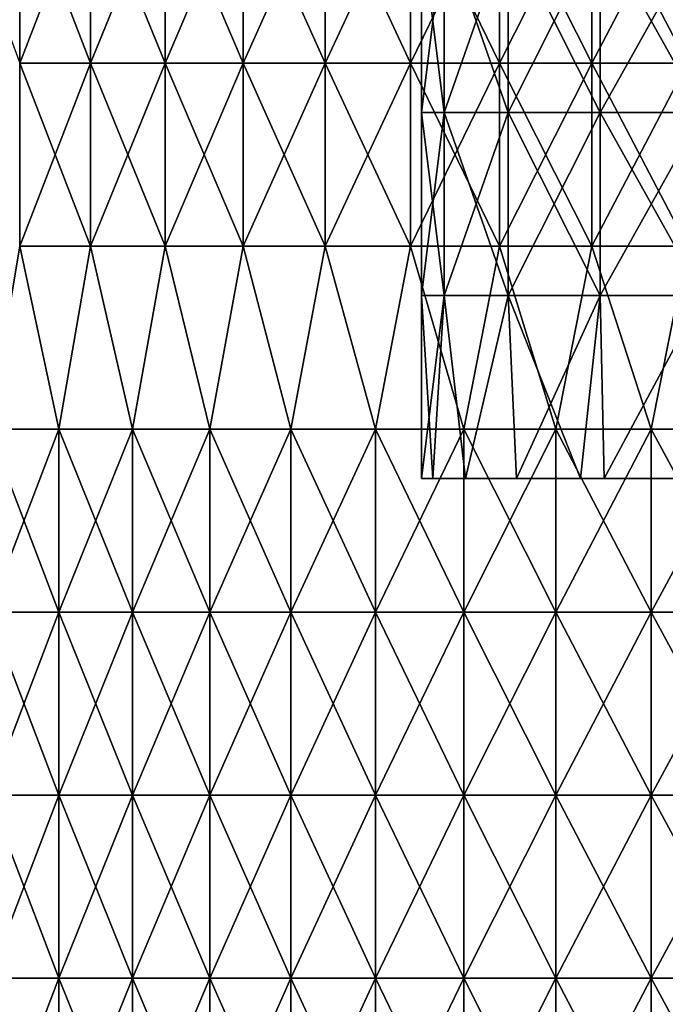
# Model space of a CAD drawing. Header units: inches. Extents: x -4.75 to 4.5, y 0 to 1.88.
# Tile 19 of 256: x -3.29 to -3.01, y 0.43 to 0.86. Entities that reach past the tile are written whole.
import ezdxf

# ---------------------------------------------------------------- set-up
doc = ezdxf.new("R2010")
doc.units = ezdxf.units.IN
doc.header["$LTSCALE"] = 101.851852
doc.header["$MEASUREMENT"] = 0
for name, color, linetype in [('12', 7, 'CONTINUOUS'), ('21', 7, 'CONTINUOUS'), ('71', 7, 'CONTINUOUS'), ('72', 7, 'CONTINUOUS')]:
    doc.layers.add(name, color=color, linetype=linetype)

msp = doc.modelspace()

# ---------------------------------------------------------------- linework, layer by layer
at = {"layer": '12', "color": 13, "linetype": 'Continuous', "true_color": 0xd67263}
for points in [[(-3.29302, 0.92278, 1.3592), (-3.32241, 0.92278, 1.2857), (-3.29302, 0.8427, 1.3592), (-3.29302, 0.92278, 1.3592)], [(-3.262, 0.92278, 1.43204), (-3.29302, 0.92278, 1.3592), (-3.262, 0.8427, 1.43204), (-3.262, 0.92278, 1.43204)], [(-3.262, 0.8427, 1.43204), (-3.29302, 0.92278, 1.3592), (-3.29302, 0.8427, 1.3592), (-3.262, 0.8427, 1.43204)], [(-3.262, 0.8427, -1.43204), (-3.29302, 0.8427, -1.3592), (-3.262, 0.92278, -1.43204), (-3.262, 0.8427, -1.43204)], [(-3.262, 0.92278, -1.43204), (-3.29302, 0.8427, -1.3592), (-3.29302, 0.92278, -1.3592), (-3.262, 0.92278, -1.43204)], [(-3.22938, 0.92278, 1.50417), (-3.262, 0.92278, 1.43204), (-3.22938, 0.8427, 1.50417), (-3.22938, 0.92278, 1.50417)], [(-3.22938, 0.8427, 1.50417), (-3.262, 0.92278, 1.43204), (-3.262, 0.8427, 1.43204), (-3.22938, 0.8427, 1.50417)], [(-3.22938, 0.8427, -1.50417), (-3.262, 0.8427, -1.43204), (-3.22938, 0.92278, -1.50417), (-3.22938, 0.8427, -1.50417)], [(-3.22938, 0.92278, -1.50417), (-3.262, 0.8427, -1.43204), (-3.262, 0.92278, -1.43204), (-3.22938, 0.92278, -1.50417)], [(-3.19516, 0.92278, 1.57555), (-3.22938, 0.92278, 1.50417), (-3.19516, 0.8427, 1.57555), (-3.19516, 0.92278, 1.57555)], [(-3.19516, 0.8427, 1.57555), (-3.22938, 0.92278, 1.50417), (-3.22938, 0.8427, 1.50417), (-3.19516, 0.8427, 1.57555)], [(-3.19516, 0.8427, -1.57555), (-3.22938, 0.8427, -1.50417), (-3.19516, 0.92278, -1.57555), (-3.19516, 0.8427, -1.57555)], [(-3.19516, 0.92278, -1.57555), (-3.22938, 0.8427, -1.50417), (-3.22938, 0.92278, -1.50417), (-3.19516, 0.92278, -1.57555)], [(-3.15936, 0.92278, 1.64616), (-3.19516, 0.92278, 1.57555), (-3.15936, 0.8427, 1.64616), (-3.15936, 0.92278, 1.64616)], [(-3.15936, 0.8427, 1.64616), (-3.19516, 0.92278, 1.57555), (-3.19516, 0.8427, 1.57555), (-3.15936, 0.8427, 1.64616)], [(-3.15936, 0.8427, -1.64616), (-3.19516, 0.8427, -1.57555), (-3.15936, 0.92278, -1.64616), (-3.15936, 0.8427, -1.64616)], [(-3.15936, 0.92278, -1.64616), (-3.19516, 0.8427, -1.57555), (-3.19516, 0.92278, -1.57555), (-3.15936, 0.92278, -1.64616)], [(-3.12201, 0.92278, 1.71595), (-3.15936, 0.92278, 1.64616), (-3.12201, 0.8427, 1.71595), (-3.12201, 0.92278, 1.71595)], [(-3.12201, 0.8427, 1.71595), (-3.15936, 0.92278, 1.64616), (-3.15936, 0.8427, 1.64616), (-3.12201, 0.8427, 1.71595)], [(-3.12201, 0.8427, -1.71595), (-3.15936, 0.8427, -1.64616), (-3.12201, 0.92278, -1.71595), (-3.12201, 0.8427, -1.71595)], [(-3.12201, 0.92278, -1.71595), (-3.15936, 0.8427, -1.64616), (-3.15936, 0.92278, -1.64616), (-3.12201, 0.92278, -1.71595)], [(-3.08311, 0.92278, 1.7849), (-3.12201, 0.92278, 1.71595), (-3.08311, 0.8427, 1.7849), (-3.08311, 0.92278, 1.7849)], [(-3.08311, 0.8427, 1.7849), (-3.12201, 0.92278, 1.71595), (-3.12201, 0.8427, 1.71595), (-3.08311, 0.8427, 1.7849)], [(-3.08311, 0.8427, -1.7849), (-3.12201, 0.8427, -1.71595), (-3.08311, 0.92278, -1.7849), (-3.08311, 0.8427, -1.7849)], [(-3.08311, 0.92278, -1.7849), (-3.12201, 0.8427, -1.71595), (-3.12201, 0.92278, -1.71595), (-3.08311, 0.92278, -1.7849)], [(-3.04268, 0.92278, 1.85296), (-3.08311, 0.92278, 1.7849), (-3.04268, 0.8427, 1.85296), (-3.04268, 0.92278, 1.85296)], [(-3.04268, 0.8427, 1.85296), (-3.08311, 0.92278, 1.7849), (-3.08311, 0.8427, 1.7849), (-3.04268, 0.8427, 1.85296)], [(-3.04268, 0.8427, -1.85296), (-3.08311, 0.8427, -1.7849), (-3.04268, 0.92278, -1.85296), (-3.04268, 0.8427, -1.85296)], [(-3.04268, 0.92278, -1.85296), (-3.08311, 0.8427, -1.7849), (-3.08311, 0.92278, -1.7849), (-3.04268, 0.92278, -1.85296)], [(-3.00076, 0.92278, 1.92011), (-3.04268, 0.92278, 1.85296), (-3.00076, 0.8427, 1.92011), (-3.00076, 0.92278, 1.92011)], [(-3.00076, 0.8427, 1.92011), (-3.04268, 0.92278, 1.85296), (-3.04268, 0.8427, 1.85296), (-3.00076, 0.8427, 1.92011)], [(-3.00076, 0.8427, -1.92011), (-3.04268, 0.8427, -1.85296), (-3.00076, 0.92278, -1.92011), (-3.00076, 0.8427, -1.92011)], [(-3.00076, 0.92278, -1.92011), (-3.04268, 0.8427, -1.85296), (-3.04268, 0.92278, -1.85296), (-3.00076, 0.92278, -1.92011)], [(-3.262, 0.8427, 1.43204), (-3.29302, 0.8427, 1.3592), (-3.262, 0.76262, 1.43204), (-3.262, 0.8427, 1.43204)], [(-3.262, 0.76262, 1.43204), (-3.29302, 0.8427, 1.3592), (-3.29302, 0.76262, 1.3592), (-3.262, 0.76262, 1.43204)], [(-3.262, 0.76262, -1.43204), (-3.29302, 0.76262, -1.3592), (-3.262, 0.8427, -1.43204), (-3.262, 0.76262, -1.43204)], [(-3.262, 0.8427, -1.43204), (-3.29302, 0.76262, -1.3592), (-3.29302, 0.8427, -1.3592), (-3.262, 0.8427, -1.43204)], [(-3.22938, 0.8427, 1.50417), (-3.262, 0.8427, 1.43204), (-3.22938, 0.76262, 1.50417), (-3.22938, 0.8427, 1.50417)], [(-3.22938, 0.76262, 1.50417), (-3.262, 0.8427, 1.43204), (-3.262, 0.76262, 1.43204), (-3.22938, 0.76262, 1.50417)], [(-3.22938, 0.76262, -1.50417), (-3.262, 0.76262, -1.43204), (-3.22938, 0.8427, -1.50417), (-3.22938, 0.76262, -1.50417)], [(-3.22938, 0.8427, -1.50417), (-3.262, 0.76262, -1.43204), (-3.262, 0.8427, -1.43204), (-3.22938, 0.8427, -1.50417)], [(-3.19516, 0.8427, 1.57555), (-3.22938, 0.8427, 1.50417), (-3.19516, 0.76262, 1.57555), (-3.19516, 0.8427, 1.57555)], [(-3.19516, 0.76262, 1.57555), (-3.22938, 0.8427, 1.50417), (-3.22938, 0.76262, 1.50417), (-3.19516, 0.76262, 1.57555)], [(-3.19516, 0.76262, -1.57555), (-3.22938, 0.76262, -1.50417), (-3.19516, 0.8427, -1.57555), (-3.19516, 0.76262, -1.57555)], [(-3.19516, 0.8427, -1.57555), (-3.22938, 0.76262, -1.50417), (-3.22938, 0.8427, -1.50417), (-3.19516, 0.8427, -1.57555)], [(-3.15936, 0.8427, 1.64616), (-3.19516, 0.8427, 1.57555), (-3.15936, 0.76262, 1.64616), (-3.15936, 0.8427, 1.64616)], [(-3.15936, 0.76262, 1.64616), (-3.19516, 0.8427, 1.57555), (-3.19516, 0.76262, 1.57555), (-3.15936, 0.76262, 1.64616)], [(-3.15936, 0.76262, -1.64616), (-3.19516, 0.76262, -1.57555), (-3.15936, 0.8427, -1.64616), (-3.15936, 0.76262, -1.64616)], [(-3.15936, 0.8427, -1.64616), (-3.19516, 0.76262, -1.57555), (-3.19516, 0.8427, -1.57555), (-3.15936, 0.8427, -1.64616)], [(-3.12201, 0.8427, 1.71595), (-3.15936, 0.8427, 1.64616), (-3.12201, 0.76262, 1.71595), (-3.12201, 0.8427, 1.71595)], [(-3.12201, 0.76262, 1.71595), (-3.15936, 0.8427, 1.64616), (-3.15936, 0.76262, 1.64616), (-3.12201, 0.76262, 1.71595)], [(-3.12201, 0.76262, -1.71595), (-3.15936, 0.76262, -1.64616), (-3.12201, 0.8427, -1.71595), (-3.12201, 0.76262, -1.71595)], [(-3.12201, 0.8427, -1.71595), (-3.15936, 0.76262, -1.64616), (-3.15936, 0.8427, -1.64616), (-3.12201, 0.8427, -1.71595)], [(-3.08311, 0.8427, 1.7849), (-3.12201, 0.8427, 1.71595), (-3.08311, 0.76262, 1.7849), (-3.08311, 0.8427, 1.7849)], [(-3.08311, 0.76262, 1.7849), (-3.12201, 0.8427, 1.71595), (-3.12201, 0.76262, 1.71595), (-3.08311, 0.76262, 1.7849)], [(-3.08311, 0.76262, -1.7849), (-3.12201, 0.76262, -1.71595), (-3.08311, 0.8427, -1.7849), (-3.08311, 0.76262, -1.7849)], [(-3.08311, 0.8427, -1.7849), (-3.12201, 0.76262, -1.71595), (-3.12201, 0.8427, -1.71595), (-3.08311, 0.8427, -1.7849)], [(-3.04268, 0.8427, 1.85296), (-3.08311, 0.8427, 1.7849), (-3.04268, 0.76262, 1.85296), (-3.04268, 0.8427, 1.85296)], [(-3.04268, 0.76262, 1.85296), (-3.08311, 0.8427, 1.7849), (-3.08311, 0.76262, 1.7849), (-3.04268, 0.76262, 1.85296)], [(-3.04268, 0.76262, -1.85296), (-3.08311, 0.76262, -1.7849), (-3.04268, 0.8427, -1.85296), (-3.04268, 0.76262, -1.85296)], [(-3.04268, 0.8427, -1.85296), (-3.08311, 0.76262, -1.7849), (-3.08311, 0.8427, -1.7849), (-3.04268, 0.8427, -1.85296)], [(-3.00076, 0.8427, 1.92011), (-3.04268, 0.8427, 1.85296), (-3.00076, 0.76262, 1.92011), (-3.00076, 0.8427, 1.92011)], [(-3.00076, 0.76262, 1.92011), (-3.04268, 0.8427, 1.85296), (-3.04268, 0.76262, 1.85296), (-3.00076, 0.76262, 1.92011)], [(-3.00076, 0.76262, -1.92011), (-3.04268, 0.76262, -1.85296), (-3.00076, 0.8427, -1.92011), (-3.00076, 0.76262, -1.92011)], [(-3.00076, 0.8427, -1.92011), (-3.04268, 0.76262, -1.85296), (-3.04268, 0.8427, -1.85296), (-3.00076, 0.8427, -1.92011)], [(-3.27591, 0.68254, 1.39993), (-3.29302, 0.76262, 1.3592), (-3.30649, 0.68254, 1.32609), (-3.27591, 0.68254, 1.39993)], [(-3.27591, 0.68254, -1.39993), (-3.30649, 0.68254, -1.32609), (-3.29302, 0.76262, -1.3592), (-3.27591, 0.68254, -1.39993)], [(-3.262, 0.76262, 1.43204), (-3.29302, 0.76262, 1.3592), (-3.27591, 0.68254, 1.39993), (-3.262, 0.76262, 1.43204)], [(-3.262, 0.76262, -1.43204), (-3.27591, 0.68254, -1.39993), (-3.29302, 0.76262, -1.3592), (-3.262, 0.76262, -1.43204)], [(-3.24368, 0.68254, 1.47307), (-3.262, 0.76262, 1.43204), (-3.27591, 0.68254, 1.39993), (-3.24368, 0.68254, 1.47307)], [(-3.24368, 0.68254, -1.47307), (-3.27591, 0.68254, -1.39993), (-3.262, 0.76262, -1.43204), (-3.24368, 0.68254, -1.47307)], [(-3.22938, 0.76262, 1.50417), (-3.262, 0.76262, 1.43204), (-3.24368, 0.68254, 1.47307), (-3.22938, 0.76262, 1.50417)], [(-3.22938, 0.76262, -1.50417), (-3.24368, 0.68254, -1.47307), (-3.262, 0.76262, -1.43204), (-3.22938, 0.76262, -1.50417)], [(-3.20982, 0.68254, 1.54547), (-3.22938, 0.76262, 1.50417), (-3.24368, 0.68254, 1.47307), (-3.20982, 0.68254, 1.54547)], [(-3.20982, 0.68254, -1.54547), (-3.24368, 0.68254, -1.47307), (-3.22938, 0.76262, -1.50417), (-3.20982, 0.68254, -1.54547)], [(-3.19516, 0.76262, 1.57555), (-3.22938, 0.76262, 1.50417), (-3.20982, 0.68254, 1.54547), (-3.19516, 0.76262, 1.57555)], [(-3.19516, 0.76262, -1.57555), (-3.20982, 0.68254, -1.54547), (-3.22938, 0.76262, -1.50417), (-3.19516, 0.76262, -1.57555)], [(-3.17434, 0.68254, 1.61709), (-3.19516, 0.76262, 1.57555), (-3.20982, 0.68254, 1.54547), (-3.17434, 0.68254, 1.61709)], [(-3.17434, 0.68254, -1.61709), (-3.20982, 0.68254, -1.54547), (-3.19516, 0.76262, -1.57555), (-3.17434, 0.68254, -1.61709)], [(-3.15936, 0.76262, 1.64616), (-3.19516, 0.76262, 1.57555), (-3.17434, 0.68254, 1.61709), (-3.15936, 0.76262, 1.64616)], [(-3.15936, 0.76262, -1.64616), (-3.17434, 0.68254, -1.61709), (-3.19516, 0.76262, -1.57555), (-3.15936, 0.76262, -1.64616)], [(-3.13726, 0.68254, 1.6879), (-3.15936, 0.76262, 1.64616), (-3.17434, 0.68254, 1.61709), (-3.13726, 0.68254, 1.6879)], [(-3.13726, 0.68254, -1.6879), (-3.17434, 0.68254, -1.61709), (-3.15936, 0.76262, -1.64616), (-3.13726, 0.68254, -1.6879)], [(-3.12201, 0.76262, 1.71595), (-3.15936, 0.76262, 1.64616), (-3.13726, 0.68254, 1.6879), (-3.12201, 0.76262, 1.71595)], [(-3.12201, 0.76262, -1.71595), (-3.13726, 0.68254, -1.6879), (-3.15936, 0.76262, -1.64616), (-3.12201, 0.76262, -1.71595)], [(-3.0986, 0.68254, 1.75786), (-3.12201, 0.76262, 1.71595), (-3.13726, 0.68254, 1.6879), (-3.0986, 0.68254, 1.75786)], [(-3.0986, 0.68254, -1.75786), (-3.13726, 0.68254, -1.6879), (-3.12201, 0.76262, -1.71595), (-3.0986, 0.68254, -1.75786)], [(-3.08311, 0.76262, 1.7849), (-3.12201, 0.76262, 1.71595), (-3.0986, 0.68254, 1.75786), (-3.08311, 0.76262, 1.7849)], [(-3.08311, 0.76262, -1.7849), (-3.0986, 0.68254, -1.75786), (-3.12201, 0.76262, -1.71595), (-3.08311, 0.76262, -1.7849)], [(-3.05839, 0.68254, 1.82693), (-3.08311, 0.76262, 1.7849), (-3.0986, 0.68254, 1.75786), (-3.05839, 0.68254, 1.82693)], [(-3.05839, 0.68254, -1.82693), (-3.0986, 0.68254, -1.75786), (-3.08311, 0.76262, -1.7849), (-3.05839, 0.68254, -1.82693)], [(-3.04268, 0.76262, 1.85296), (-3.08311, 0.76262, 1.7849), (-3.05839, 0.68254, 1.82693), (-3.04268, 0.76262, 1.85296)], [(-3.04268, 0.76262, -1.85296), (-3.05839, 0.68254, -1.82693), (-3.08311, 0.76262, -1.7849), (-3.04268, 0.76262, -1.85296)], [(-3.01663, 0.68254, 1.89508), (-3.04268, 0.76262, 1.85296), (-3.05839, 0.68254, 1.82693), (-3.01663, 0.68254, 1.89508)], [(-3.01663, 0.68254, -1.89508), (-3.05839, 0.68254, -1.82693), (-3.04268, 0.76262, -1.85296), (-3.01663, 0.68254, -1.89508)], [(-3.00076, 0.76262, 1.92011), (-3.04268, 0.76262, 1.85296), (-3.01663, 0.68254, 1.89508), (-3.00076, 0.76262, 1.92011)], [(-3.00076, 0.76262, -1.92011), (-3.01663, 0.68254, -1.89508), (-3.04268, 0.76262, -1.85296), (-3.00076, 0.76262, -1.92011)], [(-2.97336, 0.68254, 1.96228), (-3.00076, 0.76262, 1.92011), (-3.01663, 0.68254, 1.89508), (-2.97336, 0.68254, 1.96228)], [(-2.97336, 0.68254, -1.96228), (-3.01663, 0.68254, -1.89508), (-3.00076, 0.76262, -1.92011), (-2.97336, 0.68254, -1.96228)], [(-3.27591, 0.68254, 1.39993), (-3.30649, 0.68254, 1.32609), (-3.27591, 0.60246, 1.39993), (-3.27591, 0.68254, 1.39993)], [(-3.27591, 0.60246, 1.39993), (-3.30649, 0.68254, 1.32609), (-3.30649, 0.60246, 1.32609), (-3.27591, 0.60246, 1.39993)], [(-3.30649, 0.68254, -1.32609), (-3.27591, 0.68254, -1.39993), (-3.30649, 0.60246, -1.32609), (-3.30649, 0.68254, -1.32609)], [(-3.30649, 0.60246, -1.32609), (-3.27591, 0.68254, -1.39993), (-3.27591, 0.60246, -1.39993), (-3.30649, 0.60246, -1.32609)], [(-3.24368, 0.68254, 1.47307), (-3.27591, 0.68254, 1.39993), (-3.24368, 0.60246, 1.47307), (-3.24368, 0.68254, 1.47307)], [(-3.24368, 0.60246, 1.47307), (-3.27591, 0.68254, 1.39993), (-3.27591, 0.60246, 1.39993), (-3.24368, 0.60246, 1.47307)], [(-3.27591, 0.68254, -1.39993), (-3.24368, 0.68254, -1.47307), (-3.27591, 0.60246, -1.39993), (-3.27591, 0.68254, -1.39993)], [(-3.27591, 0.60246, -1.39993), (-3.24368, 0.68254, -1.47307), (-3.24368, 0.60246, -1.47307), (-3.27591, 0.60246, -1.39993)], [(-3.20982, 0.68254, 1.54547), (-3.24368, 0.68254, 1.47307), (-3.20982, 0.60246, 1.54547), (-3.20982, 0.68254, 1.54547)], [(-3.20982, 0.60246, 1.54547), (-3.24368, 0.68254, 1.47307), (-3.24368, 0.60246, 1.47307), (-3.20982, 0.60246, 1.54547)], [(-3.24368, 0.68254, -1.47307), (-3.20982, 0.68254, -1.54547), (-3.24368, 0.60246, -1.47307), (-3.24368, 0.68254, -1.47307)], [(-3.24368, 0.60246, -1.47307), (-3.20982, 0.68254, -1.54547), (-3.20982, 0.60246, -1.54547), (-3.24368, 0.60246, -1.47307)], [(-3.17434, 0.68254, 1.61709), (-3.20982, 0.68254, 1.54547), (-3.17434, 0.60246, 1.61709), (-3.17434, 0.68254, 1.61709)], [(-3.17434, 0.60246, 1.61709), (-3.20982, 0.68254, 1.54547), (-3.20982, 0.60246, 1.54547), (-3.17434, 0.60246, 1.61709)], [(-3.20982, 0.68254, -1.54547), (-3.17434, 0.68254, -1.61709), (-3.20982, 0.60246, -1.54547), (-3.20982, 0.68254, -1.54547)], [(-3.20982, 0.60246, -1.54547), (-3.17434, 0.68254, -1.61709), (-3.17434, 0.60246, -1.61709), (-3.20982, 0.60246, -1.54547)], [(-3.13726, 0.68254, 1.6879), (-3.17434, 0.68254, 1.61709), (-3.13726, 0.60246, 1.6879), (-3.13726, 0.68254, 1.6879)], [(-3.13726, 0.60246, 1.6879), (-3.17434, 0.68254, 1.61709), (-3.17434, 0.60246, 1.61709), (-3.13726, 0.60246, 1.6879)], [(-3.17434, 0.68254, -1.61709), (-3.13726, 0.68254, -1.6879), (-3.17434, 0.60246, -1.61709), (-3.17434, 0.68254, -1.61709)], [(-3.17434, 0.60246, -1.61709), (-3.13726, 0.68254, -1.6879), (-3.13726, 0.60246, -1.6879), (-3.17434, 0.60246, -1.61709)], [(-3.0986, 0.68254, 1.75786), (-3.13726, 0.68254, 1.6879), (-3.0986, 0.60246, 1.75786), (-3.0986, 0.68254, 1.75786)], [(-3.0986, 0.60246, 1.75786), (-3.13726, 0.68254, 1.6879), (-3.13726, 0.60246, 1.6879), (-3.0986, 0.60246, 1.75786)], [(-3.13726, 0.68254, -1.6879), (-3.0986, 0.68254, -1.75786), (-3.13726, 0.60246, -1.6879), (-3.13726, 0.68254, -1.6879)], [(-3.13726, 0.60246, -1.6879), (-3.0986, 0.68254, -1.75786), (-3.0986, 0.60246, -1.75786), (-3.13726, 0.60246, -1.6879)], [(-3.05839, 0.68254, 1.82693), (-3.0986, 0.68254, 1.75786), (-3.05839, 0.60246, 1.82693), (-3.05839, 0.68254, 1.82693)], [(-3.05839, 0.60246, 1.82693), (-3.0986, 0.68254, 1.75786), (-3.0986, 0.60246, 1.75786), (-3.05839, 0.60246, 1.82693)], [(-3.0986, 0.68254, -1.75786), (-3.05839, 0.68254, -1.82693), (-3.0986, 0.60246, -1.75786), (-3.0986, 0.68254, -1.75786)], [(-3.0986, 0.60246, -1.75786), (-3.05839, 0.68254, -1.82693), (-3.05839, 0.60246, -1.82693), (-3.0986, 0.60246, -1.75786)], [(-3.01663, 0.68254, 1.89508), (-3.05839, 0.68254, 1.82693), (-3.01663, 0.60246, 1.89508), (-3.01663, 0.68254, 1.89508)], [(-3.01663, 0.60246, 1.89508), (-3.05839, 0.68254, 1.82693), (-3.05839, 0.60246, 1.82693), (-3.01663, 0.60246, 1.89508)], [(-3.05839, 0.68254, -1.82693), (-3.01663, 0.68254, -1.89508), (-3.05839, 0.60246, -1.82693), (-3.05839, 0.68254, -1.82693)], [(-3.05839, 0.60246, -1.82693), (-3.01663, 0.68254, -1.89508), (-3.01663, 0.60246, -1.89508), (-3.05839, 0.60246, -1.82693)], [(-2.97336, 0.68254, 1.96228), (-3.01663, 0.68254, 1.89508), (-2.97336, 0.60246, 1.96228), (-2.97336, 0.68254, 1.96228)], [(-2.97336, 0.60246, 1.96228), (-3.01663, 0.68254, 1.89508), (-3.01663, 0.60246, 1.89508), (-2.97336, 0.60246, 1.96228)], [(-3.01663, 0.68254, -1.89508), (-2.97336, 0.68254, -1.96228), (-3.01663, 0.60246, -1.89508), (-3.01663, 0.68254, -1.89508)], [(-3.01663, 0.60246, -1.89508), (-2.97336, 0.68254, -1.96228), (-2.97336, 0.60246, -1.96228), (-3.01663, 0.60246, -1.89508)], [(-3.27591, 0.60246, 1.39993), (-3.30649, 0.60246, 1.32609), (-3.27591, 0.52238, 1.39993), (-3.27591, 0.60246, 1.39993)], [(-3.27591, 0.52238, 1.39993), (-3.30649, 0.60246, 1.32609), (-3.30649, 0.52238, 1.32609), (-3.27591, 0.52238, 1.39993)], [(-3.30649, 0.60246, -1.32609), (-3.27591, 0.60246, -1.39993), (-3.30649, 0.52238, -1.32609), (-3.30649, 0.60246, -1.32609)], [(-3.30649, 0.52238, -1.32609), (-3.27591, 0.60246, -1.39993), (-3.27591, 0.52238, -1.39993), (-3.30649, 0.52238, -1.32609)], [(-3.24368, 0.60246, 1.47307), (-3.27591, 0.60246, 1.39993), (-3.24368, 0.52238, 1.47307), (-3.24368, 0.60246, 1.47307)], [(-3.24368, 0.52238, 1.47307), (-3.27591, 0.60246, 1.39993), (-3.27591, 0.52238, 1.39993), (-3.24368, 0.52238, 1.47307)], [(-3.27591, 0.60246, -1.39993), (-3.24368, 0.60246, -1.47307), (-3.27591, 0.52238, -1.39993), (-3.27591, 0.60246, -1.39993)], [(-3.27591, 0.52238, -1.39993), (-3.24368, 0.60246, -1.47307), (-3.24368, 0.52238, -1.47307), (-3.27591, 0.52238, -1.39993)], [(-3.20982, 0.60246, 1.54547), (-3.24368, 0.60246, 1.47307), (-3.20982, 0.52238, 1.54547), (-3.20982, 0.60246, 1.54547)], [(-3.20982, 0.52238, 1.54547), (-3.24368, 0.60246, 1.47307), (-3.24368, 0.52238, 1.47307), (-3.20982, 0.52238, 1.54547)], [(-3.24368, 0.60246, -1.47307), (-3.20982, 0.60246, -1.54547), (-3.24368, 0.52238, -1.47307), (-3.24368, 0.60246, -1.47307)], [(-3.24368, 0.52238, -1.47307), (-3.20982, 0.60246, -1.54547), (-3.20982, 0.52238, -1.54547), (-3.24368, 0.52238, -1.47307)], [(-3.17434, 0.60246, 1.61709), (-3.20982, 0.60246, 1.54547), (-3.17434, 0.52238, 1.61709), (-3.17434, 0.60246, 1.61709)], [(-3.17434, 0.52238, 1.61709), (-3.20982, 0.60246, 1.54547), (-3.20982, 0.52238, 1.54547), (-3.17434, 0.52238, 1.61709)], [(-3.20982, 0.60246, -1.54547), (-3.17434, 0.60246, -1.61709), (-3.20982, 0.52238, -1.54547), (-3.20982, 0.60246, -1.54547)], [(-3.20982, 0.52238, -1.54547), (-3.17434, 0.60246, -1.61709), (-3.17434, 0.52238, -1.61709), (-3.20982, 0.52238, -1.54547)], [(-3.13726, 0.60246, 1.6879), (-3.17434, 0.60246, 1.61709), (-3.13726, 0.52238, 1.6879), (-3.13726, 0.60246, 1.6879)], [(-3.13726, 0.52238, 1.6879), (-3.17434, 0.60246, 1.61709), (-3.17434, 0.52238, 1.61709), (-3.13726, 0.52238, 1.6879)], [(-3.17434, 0.60246, -1.61709), (-3.13726, 0.60246, -1.6879), (-3.17434, 0.52238, -1.61709), (-3.17434, 0.60246, -1.61709)], [(-3.17434, 0.52238, -1.61709), (-3.13726, 0.60246, -1.6879), (-3.13726, 0.52238, -1.6879), (-3.17434, 0.52238, -1.61709)], [(-3.0986, 0.60246, 1.75786), (-3.13726, 0.60246, 1.6879), (-3.0986, 0.52238, 1.75786), (-3.0986, 0.60246, 1.75786)], [(-3.0986, 0.52238, 1.75786), (-3.13726, 0.60246, 1.6879), (-3.13726, 0.52238, 1.6879), (-3.0986, 0.52238, 1.75786)], [(-3.13726, 0.60246, -1.6879), (-3.0986, 0.60246, -1.75786), (-3.13726, 0.52238, -1.6879), (-3.13726, 0.60246, -1.6879)], [(-3.13726, 0.52238, -1.6879), (-3.0986, 0.60246, -1.75786), (-3.0986, 0.52238, -1.75786), (-3.13726, 0.52238, -1.6879)], [(-3.05839, 0.60246, 1.82693), (-3.0986, 0.60246, 1.75786), (-3.05839, 0.52238, 1.82693), (-3.05839, 0.60246, 1.82693)], [(-3.05839, 0.52238, 1.82693), (-3.0986, 0.60246, 1.75786), (-3.0986, 0.52238, 1.75786), (-3.05839, 0.52238, 1.82693)], [(-3.0986, 0.60246, -1.75786), (-3.05839, 0.60246, -1.82693), (-3.0986, 0.52238, -1.75786), (-3.0986, 0.60246, -1.75786)], [(-3.0986, 0.52238, -1.75786), (-3.05839, 0.60246, -1.82693), (-3.05839, 0.52238, -1.82693), (-3.0986, 0.52238, -1.75786)], [(-3.01663, 0.60246, 1.89508), (-3.05839, 0.60246, 1.82693), (-3.01663, 0.52238, 1.89508), (-3.01663, 0.60246, 1.89508)], [(-3.01663, 0.52238, 1.89508), (-3.05839, 0.60246, 1.82693), (-3.05839, 0.52238, 1.82693), (-3.01663, 0.52238, 1.89508)], [(-3.05839, 0.60246, -1.82693), (-3.01663, 0.60246, -1.89508), (-3.05839, 0.52238, -1.82693), (-3.05839, 0.60246, -1.82693)], [(-3.05839, 0.52238, -1.82693), (-3.01663, 0.60246, -1.89508), (-3.01663, 0.52238, -1.89508), (-3.05839, 0.52238, -1.82693)], [(-2.97336, 0.60246, 1.96228), (-3.01663, 0.60246, 1.89508), (-2.97336, 0.52238, 1.96228), (-2.97336, 0.60246, 1.96228)], [(-2.97336, 0.52238, 1.96228), (-3.01663, 0.60246, 1.89508), (-3.01663, 0.52238, 1.89508), (-2.97336, 0.52238, 1.96228)], [(-3.01663, 0.60246, -1.89508), (-2.97336, 0.60246, -1.96228), (-3.01663, 0.52238, -1.89508), (-3.01663, 0.60246, -1.89508)], [(-3.01663, 0.52238, -1.89508), (-2.97336, 0.60246, -1.96228), (-2.97336, 0.52238, -1.96228), (-3.01663, 0.52238, -1.89508)], [(-3.27591, 0.52238, 1.39993), (-3.30649, 0.52238, 1.32609), (-3.27591, 0.4423, 1.39993), (-3.27591, 0.52238, 1.39993)], [(-3.27591, 0.4423, 1.39993), (-3.30649, 0.52238, 1.32609), (-3.30649, 0.4423, 1.32609), (-3.27591, 0.4423, 1.39993)], [(-3.30649, 0.52238, -1.32609), (-3.27591, 0.52238, -1.39993), (-3.30649, 0.4423, -1.32609), (-3.30649, 0.52238, -1.32609)], [(-3.30649, 0.4423, -1.32609), (-3.27591, 0.52238, -1.39993), (-3.27591, 0.4423, -1.39993), (-3.30649, 0.4423, -1.32609)], [(-3.24368, 0.52238, 1.47307), (-3.27591, 0.52238, 1.39993), (-3.24368, 0.4423, 1.47307), (-3.24368, 0.52238, 1.47307)], [(-3.24368, 0.4423, 1.47307), (-3.27591, 0.52238, 1.39993), (-3.27591, 0.4423, 1.39993), (-3.24368, 0.4423, 1.47307)], [(-3.27591, 0.52238, -1.39993), (-3.24368, 0.52238, -1.47307), (-3.27591, 0.4423, -1.39993), (-3.27591, 0.52238, -1.39993)], [(-3.27591, 0.4423, -1.39993), (-3.24368, 0.52238, -1.47307), (-3.24368, 0.4423, -1.47307), (-3.27591, 0.4423, -1.39993)], [(-3.20982, 0.52238, 1.54547), (-3.24368, 0.52238, 1.47307), (-3.20982, 0.4423, 1.54547), (-3.20982, 0.52238, 1.54547)], [(-3.20982, 0.4423, 1.54547), (-3.24368, 0.52238, 1.47307), (-3.24368, 0.4423, 1.47307), (-3.20982, 0.4423, 1.54547)], [(-3.24368, 0.52238, -1.47307), (-3.20982, 0.52238, -1.54547), (-3.24368, 0.4423, -1.47307), (-3.24368, 0.52238, -1.47307)], [(-3.24368, 0.4423, -1.47307), (-3.20982, 0.52238, -1.54547), (-3.20982, 0.4423, -1.54547), (-3.24368, 0.4423, -1.47307)], [(-3.17434, 0.52238, 1.61709), (-3.20982, 0.52238, 1.54547), (-3.17434, 0.4423, 1.61709), (-3.17434, 0.52238, 1.61709)], [(-3.17434, 0.4423, 1.61709), (-3.20982, 0.52238, 1.54547), (-3.20982, 0.4423, 1.54547), (-3.17434, 0.4423, 1.61709)], [(-3.20982, 0.52238, -1.54547), (-3.17434, 0.52238, -1.61709), (-3.20982, 0.4423, -1.54547), (-3.20982, 0.52238, -1.54547)], [(-3.20982, 0.4423, -1.54547), (-3.17434, 0.52238, -1.61709), (-3.17434, 0.4423, -1.61709), (-3.20982, 0.4423, -1.54547)], [(-3.13726, 0.52238, 1.6879), (-3.17434, 0.52238, 1.61709), (-3.13726, 0.4423, 1.6879), (-3.13726, 0.52238, 1.6879)], [(-3.13726, 0.4423, 1.6879), (-3.17434, 0.52238, 1.61709), (-3.17434, 0.4423, 1.61709), (-3.13726, 0.4423, 1.6879)], [(-3.17434, 0.52238, -1.61709), (-3.13726, 0.52238, -1.6879), (-3.17434, 0.4423, -1.61709), (-3.17434, 0.52238, -1.61709)], [(-3.17434, 0.4423, -1.61709), (-3.13726, 0.52238, -1.6879), (-3.13726, 0.4423, -1.6879), (-3.17434, 0.4423, -1.61709)], [(-3.0986, 0.52238, 1.75786), (-3.13726, 0.52238, 1.6879), (-3.0986, 0.4423, 1.75786), (-3.0986, 0.52238, 1.75786)], [(-3.0986, 0.4423, 1.75786), (-3.13726, 0.52238, 1.6879), (-3.13726, 0.4423, 1.6879), (-3.0986, 0.4423, 1.75786)], [(-3.13726, 0.52238, -1.6879), (-3.0986, 0.52238, -1.75786), (-3.13726, 0.4423, -1.6879), (-3.13726, 0.52238, -1.6879)], [(-3.13726, 0.4423, -1.6879), (-3.0986, 0.52238, -1.75786), (-3.0986, 0.4423, -1.75786), (-3.13726, 0.4423, -1.6879)], [(-3.05839, 0.52238, 1.82693), (-3.0986, 0.52238, 1.75786), (-3.05839, 0.4423, 1.82693), (-3.05839, 0.52238, 1.82693)], [(-3.05839, 0.4423, 1.82693), (-3.0986, 0.52238, 1.75786), (-3.0986, 0.4423, 1.75786), (-3.05839, 0.4423, 1.82693)], [(-3.0986, 0.52238, -1.75786), (-3.05839, 0.52238, -1.82693), (-3.0986, 0.4423, -1.75786), (-3.0986, 0.52238, -1.75786)], [(-3.0986, 0.4423, -1.75786), (-3.05839, 0.52238, -1.82693), (-3.05839, 0.4423, -1.82693), (-3.0986, 0.4423, -1.75786)], [(-3.01663, 0.52238, 1.89508), (-3.05839, 0.52238, 1.82693), (-3.01663, 0.4423, 1.89508), (-3.01663, 0.52238, 1.89508)], [(-3.01663, 0.4423, 1.89508), (-3.05839, 0.52238, 1.82693), (-3.05839, 0.4423, 1.82693), (-3.01663, 0.4423, 1.89508)], [(-3.05839, 0.52238, -1.82693), (-3.01663, 0.52238, -1.89508), (-3.05839, 0.4423, -1.82693), (-3.05839, 0.52238, -1.82693)], [(-3.05839, 0.4423, -1.82693), (-3.01663, 0.52238, -1.89508), (-3.01663, 0.4423, -1.89508), (-3.05839, 0.4423, -1.82693)], [(-2.97336, 0.52238, 1.96228), (-3.01663, 0.52238, 1.89508), (-2.97336, 0.4423, 1.96228), (-2.97336, 0.52238, 1.96228)], [(-2.97336, 0.4423, 1.96228), (-3.01663, 0.52238, 1.89508), (-3.01663, 0.4423, 1.89508), (-2.97336, 0.4423, 1.96228)], [(-3.01663, 0.52238, -1.89508), (-2.97336, 0.52238, -1.96228), (-3.01663, 0.4423, -1.89508), (-3.01663, 0.52238, -1.89508)], [(-3.01663, 0.4423, -1.89508), (-2.97336, 0.52238, -1.96228), (-2.97336, 0.4423, -1.96228), (-3.01663, 0.4423, -1.89508)], [(-3.27591, 0.4423, 1.39993), (-3.30649, 0.4423, 1.32609), (-3.27591, 0.36222, 1.39993), (-3.27591, 0.4423, 1.39993)], [(-3.27591, 0.36222, 1.39993), (-3.30649, 0.4423, 1.32609), (-3.30649, 0.36222, 1.32609), (-3.27591, 0.36222, 1.39993)], [(-3.30649, 0.4423, -1.32609), (-3.27591, 0.4423, -1.39993), (-3.30649, 0.36222, -1.32609), (-3.30649, 0.4423, -1.32609)], [(-3.30649, 0.36222, -1.32609), (-3.27591, 0.4423, -1.39993), (-3.27591, 0.36222, -1.39993), (-3.30649, 0.36222, -1.32609)], [(-3.24368, 0.4423, 1.47307), (-3.27591, 0.4423, 1.39993), (-3.24368, 0.36222, 1.47307), (-3.24368, 0.4423, 1.47307)], [(-3.24368, 0.36222, 1.47307), (-3.27591, 0.4423, 1.39993), (-3.27591, 0.36222, 1.39993), (-3.24368, 0.36222, 1.47307)], [(-3.27591, 0.4423, -1.39993), (-3.24368, 0.4423, -1.47307), (-3.27591, 0.36222, -1.39993), (-3.27591, 0.4423, -1.39993)], [(-3.27591, 0.36222, -1.39993), (-3.24368, 0.4423, -1.47307), (-3.24368, 0.36222, -1.47307), (-3.27591, 0.36222, -1.39993)], [(-3.20982, 0.4423, 1.54547), (-3.24368, 0.4423, 1.47307), (-3.20982, 0.36222, 1.54547), (-3.20982, 0.4423, 1.54547)], [(-3.20982, 0.36222, 1.54547), (-3.24368, 0.4423, 1.47307), (-3.24368, 0.36222, 1.47307), (-3.20982, 0.36222, 1.54547)], [(-3.24368, 0.4423, -1.47307), (-3.20982, 0.4423, -1.54547), (-3.24368, 0.36222, -1.47307), (-3.24368, 0.4423, -1.47307)], [(-3.24368, 0.36222, -1.47307), (-3.20982, 0.4423, -1.54547), (-3.20982, 0.36222, -1.54547), (-3.24368, 0.36222, -1.47307)], [(-3.17434, 0.4423, 1.61709), (-3.20982, 0.4423, 1.54547), (-3.17434, 0.36222, 1.61709), (-3.17434, 0.4423, 1.61709)], [(-3.17434, 0.36222, 1.61709), (-3.20982, 0.4423, 1.54547), (-3.20982, 0.36222, 1.54547), (-3.17434, 0.36222, 1.61709)], [(-3.20982, 0.4423, -1.54547), (-3.17434, 0.4423, -1.61709), (-3.20982, 0.36222, -1.54547), (-3.20982, 0.4423, -1.54547)], [(-3.20982, 0.36222, -1.54547), (-3.17434, 0.4423, -1.61709), (-3.17434, 0.36222, -1.61709), (-3.20982, 0.36222, -1.54547)], [(-3.13726, 0.4423, 1.6879), (-3.17434, 0.4423, 1.61709), (-3.13726, 0.36222, 1.6879), (-3.13726, 0.4423, 1.6879)], [(-3.13726, 0.36222, 1.6879), (-3.17434, 0.4423, 1.61709), (-3.17434, 0.36222, 1.61709), (-3.13726, 0.36222, 1.6879)], [(-3.17434, 0.4423, -1.61709), (-3.13726, 0.4423, -1.6879), (-3.17434, 0.36222, -1.61709), (-3.17434, 0.4423, -1.61709)], [(-3.17434, 0.36222, -1.61709), (-3.13726, 0.4423, -1.6879), (-3.13726, 0.36222, -1.6879), (-3.17434, 0.36222, -1.61709)], [(-3.0986, 0.4423, 1.75786), (-3.13726, 0.4423, 1.6879), (-3.0986, 0.36222, 1.75786), (-3.0986, 0.4423, 1.75786)], [(-3.0986, 0.36222, 1.75786), (-3.13726, 0.4423, 1.6879), (-3.13726, 0.36222, 1.6879), (-3.0986, 0.36222, 1.75786)], [(-3.13726, 0.4423, -1.6879), (-3.0986, 0.4423, -1.75786), (-3.13726, 0.36222, -1.6879), (-3.13726, 0.4423, -1.6879)], [(-3.13726, 0.36222, -1.6879), (-3.0986, 0.4423, -1.75786), (-3.0986, 0.36222, -1.75786), (-3.13726, 0.36222, -1.6879)], [(-3.05839, 0.4423, 1.82693), (-3.0986, 0.4423, 1.75786), (-3.05839, 0.36222, 1.82693), (-3.05839, 0.4423, 1.82693)], [(-3.05839, 0.36222, 1.82693), (-3.0986, 0.4423, 1.75786), (-3.0986, 0.36222, 1.75786), (-3.05839, 0.36222, 1.82693)], [(-3.0986, 0.4423, -1.75786), (-3.05839, 0.4423, -1.82693), (-3.0986, 0.36222, -1.75786), (-3.0986, 0.4423, -1.75786)], [(-3.0986, 0.36222, -1.75786), (-3.05839, 0.4423, -1.82693), (-3.05839, 0.36222, -1.82693), (-3.0986, 0.36222, -1.75786)], [(-3.01663, 0.4423, 1.89508), (-3.05839, 0.4423, 1.82693), (-3.01663, 0.36222, 1.89508), (-3.01663, 0.4423, 1.89508)], [(-3.01663, 0.36222, 1.89508), (-3.05839, 0.4423, 1.82693), (-3.05839, 0.36222, 1.82693), (-3.01663, 0.36222, 1.89508)], [(-3.05839, 0.4423, -1.82693), (-3.01663, 0.4423, -1.89508), (-3.05839, 0.36222, -1.82693), (-3.05839, 0.4423, -1.82693)], [(-3.05839, 0.36222, -1.82693), (-3.01663, 0.4423, -1.89508), (-3.01663, 0.36222, -1.89508), (-3.05839, 0.36222, -1.82693)], [(-2.97336, 0.4423, 1.96228), (-3.01663, 0.4423, 1.89508), (-2.97336, 0.36222, 1.96228), (-2.97336, 0.4423, 1.96228)], [(-2.97336, 0.36222, 1.96228), (-3.01663, 0.4423, 1.89508), (-3.01663, 0.36222, 1.89508), (-2.97336, 0.36222, 1.96228)], [(-3.01663, 0.4423, -1.89508), (-2.97336, 0.4423, -1.96228), (-3.01663, 0.36222, -1.89508), (-3.01663, 0.4423, -1.89508)], [(-3.01663, 0.36222, -1.89508), (-2.97336, 0.4423, -1.96228), (-2.97336, 0.36222, -1.96228), (-3.01663, 0.36222, -1.89508)]]:
    msp.add_3dface(points, dxfattribs=at)
at = {"layer": '21', "color": 13, "linetype": 'Continuous', "true_color": 0xd67263}
for points in [[(-3.11222, 0.661, -1.06685), (-3.03716, 0.661, -1.12983), (-3.11716, 0.661, -1.09798), (-3.11222, 0.661, -1.06685)], [(-3.11716, 0.661, -1.09798), (-3.03716, 0.661, -1.12983), (-3.11222, 0.661, -1.1291), (-3.11716, 0.661, -1.09798)], [(-3.03716, 0.661, -1.06612), (-3.03716, 0.661, -1.12983), (-3.11222, 0.661, -1.06685), (-3.03716, 0.661, -1.06612)], [(-3.09792, 0.661, -1.03886), (-3.03716, 0.661, -1.06612), (-3.11222, 0.661, -1.06685), (-3.09792, 0.661, -1.03886)], [(-3.11222, 0.661, -1.1291), (-3.03716, 0.661, -1.12983), (-3.09792, 0.661, -1.15709), (-3.11222, 0.661, -1.1291)], [(-3.07567, 0.661, -1.01665), (-3.03716, 0.661, -1.06612), (-3.09792, 0.661, -1.03886), (-3.07567, 0.661, -1.01665)], [(-3.03716, 0.661, -1.12983), (-3.03733, 0.661, -1.19632), (-3.09792, 0.661, -1.15709), (-3.03716, 0.661, -1.12983)], [(-3.09792, 0.661, -1.15709), (-3.03733, 0.661, -1.19632), (-3.07567, 0.661, -1.1793), (-3.09792, 0.661, -1.15709)], [(-3.04768, 0.661, -1.00241), (-3.03716, 0.661, -1.06612), (-3.07567, 0.661, -1.01665), (-3.04768, 0.661, -1.00241)], [(-3.03733, 0.661, -1.19632), (-3.04768, 0.661, -1.19354), (-3.07567, 0.661, -1.1793), (-3.03733, 0.661, -1.19632)], [(-3.03733, 0.661, -0.99963), (-3.03716, 0.661, -1.06612), (-3.04768, 0.661, -1.00241), (-3.03733, 0.661, -0.99963)], [(-2.98565, 0.661, -1.00241), (-2.95418, 0.661, -1.0193), (-3.03733, 0.661, -0.99963), (-2.98565, 0.661, -1.00241)], [(-3.03733, 0.661, -0.99963), (-2.95418, 0.661, -1.0193), (-3.03716, 0.661, -1.06612), (-3.03733, 0.661, -0.99963)], [(-3.03716, 0.661, -1.12983), (-2.98565, 0.661, -1.19354), (-3.03733, 0.661, -1.19632), (-3.03716, 0.661, -1.12983)], [(-2.95418, 0.661, -1.0193), (-2.95708, 0.661, -1.09798), (-3.03716, 0.661, -1.06612), (-2.95418, 0.661, -1.0193)], [(-2.95708, 0.661, -1.09798), (-2.95418, 0.661, -1.17665), (-3.03716, 0.661, -1.12983), (-2.95708, 0.661, -1.09798)], [(-3.03716, 0.661, -1.06612), (-2.95708, 0.661, -1.09798), (-3.03716, 0.661, -1.12983), (-3.03716, 0.661, -1.06612)], [(-2.95418, 0.661, -1.17665), (-2.98565, 0.661, -1.19354), (-3.03716, 0.661, -1.12983), (-2.95418, 0.661, -1.17665)]]:
    msp.add_3dface(points, dxfattribs=at)
at = {"layer": '71', "color": 13, "linetype": 'Continuous', "true_color": 0xd67263}
for points in [[(-3.10721, 0.90116, -1.14158), (-3.11716, 0.90116, -1.09798), (-3.10721, 0.82108, -1.14158), (-3.10721, 0.90116, -1.14158)], [(-3.10721, 0.82108, -1.14158), (-3.11716, 0.90116, -1.09798), (-3.11716, 0.82108, -1.09798), (-3.10721, 0.82108, -1.14158)], [(-3.07932, 0.90116, -1.17655), (-3.10721, 0.90116, -1.14158), (-3.07932, 0.82108, -1.17655), (-3.07932, 0.90116, -1.17655)], [(-3.07932, 0.82108, -1.17655), (-3.10721, 0.90116, -1.14158), (-3.10721, 0.82108, -1.14158), (-3.07932, 0.82108, -1.17655)], [(-3.03903, 0.90116, -1.19596), (-3.07932, 0.90116, -1.17655), (-3.03903, 0.82108, -1.19596), (-3.03903, 0.90116, -1.19596)], [(-3.03903, 0.82108, -1.19596), (-3.07932, 0.90116, -1.17655), (-3.07932, 0.82108, -1.17655), (-3.03903, 0.82108, -1.19596)], [(-2.9943, 0.90116, -1.19596), (-3.03903, 0.90116, -1.19596), (-2.9943, 0.82108, -1.19596), (-2.9943, 0.90116, -1.19596)], [(-2.9943, 0.82108, -1.19596), (-3.03903, 0.90116, -1.19596), (-3.03903, 0.82108, -1.19596), (-2.9943, 0.82108, -1.19596)], [(-3.10721, 0.82108, -1.14158), (-3.11716, 0.82108, -1.09798), (-3.10721, 0.741, -1.14158), (-3.10721, 0.82108, -1.14158)], [(-3.10721, 0.741, -1.14158), (-3.11716, 0.82108, -1.09798), (-3.11716, 0.741, -1.09798), (-3.10721, 0.741, -1.14158)], [(-3.07932, 0.82108, -1.17655), (-3.10721, 0.82108, -1.14158), (-3.07932, 0.741, -1.17655), (-3.07932, 0.82108, -1.17655)], [(-3.07932, 0.741, -1.17655), (-3.10721, 0.82108, -1.14158), (-3.10721, 0.741, -1.14158), (-3.07932, 0.741, -1.17655)], [(-3.03903, 0.82108, -1.19596), (-3.07932, 0.82108, -1.17655), (-3.03903, 0.741, -1.19596), (-3.03903, 0.82108, -1.19596)], [(-3.03903, 0.741, -1.19596), (-3.07932, 0.82108, -1.17655), (-3.07932, 0.741, -1.17655), (-3.03903, 0.741, -1.19596)], [(-2.9943, 0.82108, -1.19596), (-3.03903, 0.82108, -1.19596), (-2.9943, 0.741, -1.19596), (-2.9943, 0.82108, -1.19596)], [(-2.9943, 0.741, -1.19596), (-3.03903, 0.82108, -1.19596), (-3.03903, 0.741, -1.19596), (-2.9943, 0.741, -1.19596)], [(-3.11716, 0.661, -1.09798), (-3.11222, 0.661, -1.1291), (-3.11716, 0.741, -1.09798), (-3.11716, 0.661, -1.09798)], [(-3.11222, 0.661, -1.1291), (-3.10721, 0.741, -1.14158), (-3.11716, 0.741, -1.09798), (-3.11222, 0.661, -1.1291)], [(-3.11222, 0.661, -1.1291), (-3.09792, 0.661, -1.15709), (-3.10721, 0.741, -1.14158), (-3.11222, 0.661, -1.1291)], [(-3.09792, 0.661, -1.15709), (-3.07932, 0.741, -1.17655), (-3.10721, 0.741, -1.14158), (-3.09792, 0.661, -1.15709)], [(-3.09792, 0.661, -1.15709), (-3.07567, 0.661, -1.1793), (-3.07932, 0.741, -1.17655), (-3.09792, 0.661, -1.15709)], [(-3.07567, 0.661, -1.1793), (-3.04768, 0.661, -1.19354), (-3.07932, 0.741, -1.17655), (-3.07567, 0.661, -1.1793)], [(-3.04768, 0.661, -1.19354), (-3.03903, 0.741, -1.19596), (-3.07932, 0.741, -1.17655), (-3.04768, 0.661, -1.19354)], [(-3.04768, 0.661, -1.19354), (-3.03733, 0.661, -1.19632), (-3.03903, 0.741, -1.19596), (-3.04768, 0.661, -1.19354)], [(-3.03733, 0.661, -1.19632), (-2.9943, 0.741, -1.19596), (-3.03903, 0.741, -1.19596), (-3.03733, 0.661, -1.19632)], [(-3.03733, 0.661, -1.19632), (-2.98565, 0.661, -1.19354), (-2.9943, 0.741, -1.19596), (-3.03733, 0.661, -1.19632)]]:
    msp.add_3dface(points, dxfattribs=at)
at = {"layer": '72', "color": 13, "linetype": 'Continuous', "true_color": 0xd67263}
for points in [[(-3.11716, 0.82108, -1.09798), (-3.11716, 0.90116, -1.09798), (-3.10721, 0.90116, -1.05437), (-3.11716, 0.82108, -1.09798)], [(-3.11716, 0.82108, -1.09798), (-3.10721, 0.90116, -1.05437), (-3.10721, 0.82108, -1.05437), (-3.11716, 0.82108, -1.09798)], [(-3.10721, 0.90116, -1.05437), (-3.07932, 0.90116, -1.0194), (-3.10721, 0.82108, -1.05437), (-3.10721, 0.90116, -1.05437)], [(-3.10721, 0.82108, -1.05437), (-3.07932, 0.90116, -1.0194), (-3.07932, 0.82108, -1.0194), (-3.10721, 0.82108, -1.05437)], [(-3.07932, 0.90116, -1.0194), (-3.03903, 0.90116, -0.99999), (-3.07932, 0.82108, -1.0194), (-3.07932, 0.90116, -1.0194)], [(-3.07932, 0.82108, -1.0194), (-3.03903, 0.90116, -0.99999), (-3.03903, 0.82108, -0.99999), (-3.07932, 0.82108, -1.0194)], [(-3.03903, 0.90116, -0.99999), (-2.9943, 0.90116, -0.99999), (-3.03903, 0.82108, -0.99999), (-3.03903, 0.90116, -0.99999)], [(-3.03903, 0.82108, -0.99999), (-2.9943, 0.90116, -0.99999), (-2.9943, 0.82108, -0.99999), (-3.03903, 0.82108, -0.99999)], [(-3.11716, 0.741, -1.09798), (-3.11716, 0.82108, -1.09798), (-3.10721, 0.82108, -1.05437), (-3.11716, 0.741, -1.09798)], [(-3.11716, 0.741, -1.09798), (-3.10721, 0.82108, -1.05437), (-3.10721, 0.741, -1.05437), (-3.11716, 0.741, -1.09798)], [(-3.10721, 0.82108, -1.05437), (-3.07932, 0.82108, -1.0194), (-3.10721, 0.741, -1.05437), (-3.10721, 0.82108, -1.05437)], [(-3.10721, 0.741, -1.05437), (-3.07932, 0.82108, -1.0194), (-3.07932, 0.741, -1.0194), (-3.10721, 0.741, -1.05437)], [(-3.07932, 0.82108, -1.0194), (-3.03903, 0.82108, -0.99999), (-3.07932, 0.741, -1.0194), (-3.07932, 0.82108, -1.0194)], [(-3.07932, 0.741, -1.0194), (-3.03903, 0.82108, -0.99999), (-3.03903, 0.741, -0.99999), (-3.07932, 0.741, -1.0194)], [(-3.03903, 0.82108, -0.99999), (-2.9943, 0.82108, -0.99999), (-3.03903, 0.741, -0.99999), (-3.03903, 0.82108, -0.99999)], [(-3.03903, 0.741, -0.99999), (-2.9943, 0.82108, -0.99999), (-2.9943, 0.741, -0.99999), (-3.03903, 0.741, -0.99999)], [(-3.11222, 0.661, -1.06685), (-3.11716, 0.661, -1.09798), (-3.10721, 0.741, -1.05437), (-3.11222, 0.661, -1.06685)], [(-3.11716, 0.661, -1.09798), (-3.11716, 0.741, -1.09798), (-3.10721, 0.741, -1.05437), (-3.11716, 0.661, -1.09798)], [(-3.09792, 0.661, -1.03886), (-3.11222, 0.661, -1.06685), (-3.10721, 0.741, -1.05437), (-3.09792, 0.661, -1.03886)], [(-3.09792, 0.661, -1.03886), (-3.10721, 0.741, -1.05437), (-3.07932, 0.741, -1.0194), (-3.09792, 0.661, -1.03886)], [(-3.07567, 0.661, -1.01665), (-3.09792, 0.661, -1.03886), (-3.07932, 0.741, -1.0194), (-3.07567, 0.661, -1.01665)], [(-3.07567, 0.661, -1.01665), (-3.07932, 0.741, -1.0194), (-3.03903, 0.741, -0.99999), (-3.07567, 0.661, -1.01665)], [(-3.04768, 0.661, -1.00241), (-3.07567, 0.661, -1.01665), (-3.03903, 0.741, -0.99999), (-3.04768, 0.661, -1.00241)], [(-3.03733, 0.661, -0.99963), (-3.04768, 0.661, -1.00241), (-3.03903, 0.741, -0.99999), (-3.03733, 0.661, -0.99963)], [(-3.03733, 0.661, -0.99963), (-3.03903, 0.741, -0.99999), (-2.9943, 0.741, -0.99999), (-3.03733, 0.661, -0.99963)], [(-2.98565, 0.661, -1.00241), (-3.03733, 0.661, -0.99963), (-2.9943, 0.741, -0.99999), (-2.98565, 0.661, -1.00241)]]:
    msp.add_3dface(points, dxfattribs=at)

doc.saveas('drawing.dxf')
